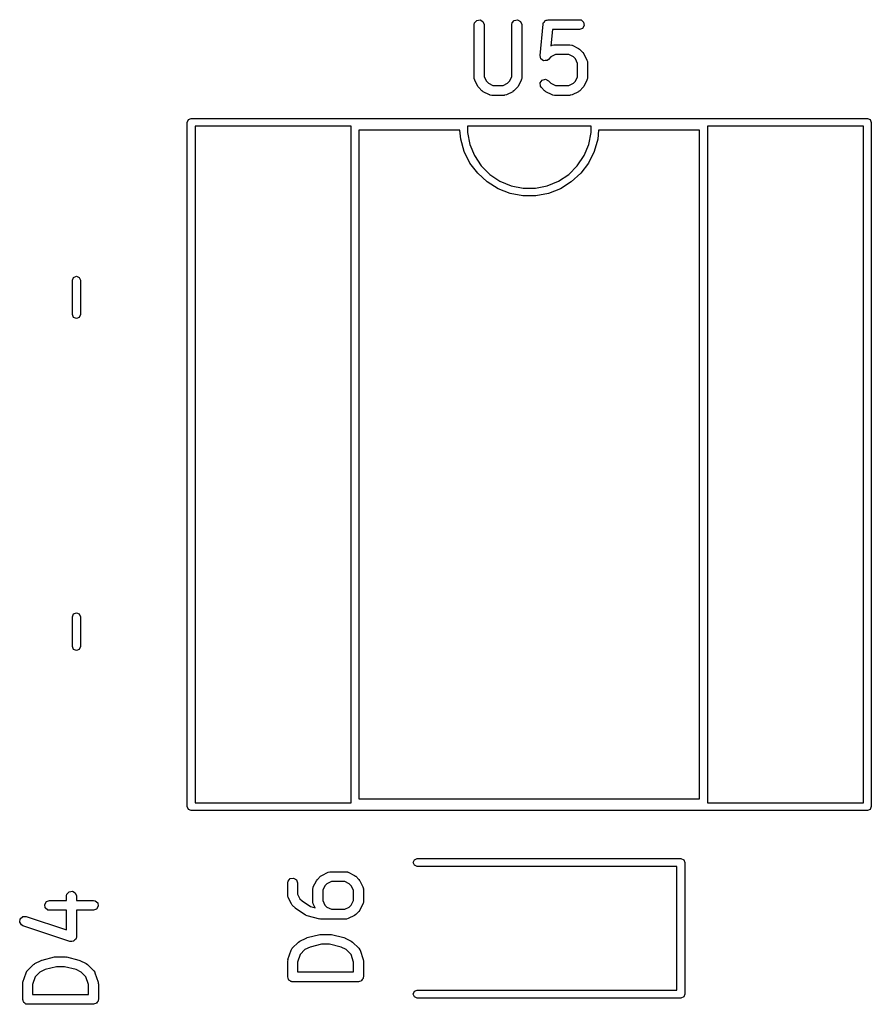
# Model space of a CAD drawing. Extents: x 44 to 148, y -85 to -25.
# Tile 48 of 58: x 112 to 125, y -41 to -26. Entities that reach past the tile are written whole.
import ezdxf

# ---------------------------------------------------------------- set-up
doc = ezdxf.new("R2010")
doc.units = 0
doc.layers.add('BLACK', color=7, linetype='CONTINUOUS')

msp = doc.modelspace()

# ---------------------------------------------------------------- linework, layer by layer
at = {"layer": 'BLACK', "linetype": 'CONTINUOUS'}
for p, q in [((118.754618, -26.067167), (118.787595, -26.027867)), ((118.787595, -26.027867), (118.838119, -26.018958)), ((118.838119, -26.018958), (118.882548, -26.04461)), ((119.326046, -26.067167), (119.359023, -26.027867)), ((119.359023, -26.027867), (119.409547, -26.018958)), ((119.409547, -26.018958), (119.453976, -26.04461)), ((119.816541, -26.049159), (119.824505, -26.035366)), ((119.824505, -26.035366), (119.834356, -26.03178)), ((119.834356, -26.03178), (119.841863, -26.024458)), ((119.841863, -26.024458), (119.857746, -26.023266)), ((119.857746, -26.023266), (119.872714, -26.017819)), ((119.872714, -26.017819), (120.348904, -26.017819)), ((120.348904, -26.017819), (120.374556, -26.022342)), ((120.374556, -26.022342), (120.413856, -26.055319)), ((118.750095, -26.092819), (118.754618, -26.067167)), ((118.750095, -26.902342), (118.750095, -26.092819)), ((118.882548, -26.04461), (118.900095, -26.092819)), ((118.900095, -26.092819), (118.900095, -26.884637)), ((119.321523, -26.092819), (119.326046, -26.067167)), ((119.321523, -26.884637), (119.321523, -26.092819)), ((119.453976, -26.04461), (119.471523, -26.092819)), ((119.471523, -26.092819), (119.471523, -26.902342)), ((119.750467, -26.561546), (119.798086, -26.085356)), ((119.798086, -26.085356), (119.79916, -26.081537)), ((119.798853, -26.079795), (119.800407, -26.077102)), ((119.79916, -26.081537), (119.798853, -26.079795)), ((119.800407, -26.077102), (119.805139, -26.060282)), ((119.805139, -26.060282), (119.816541, -26.049159)), ((119.940588, -26.167819), (119.915769, -26.416009)), ((120.348904, -26.167819), (119.940588, -26.167819)), ((120.397113, -26.150272), (120.348904, -26.167819)), ((120.422765, -26.105843), (120.397113, -26.150272)), ((120.413856, -26.055319), (120.422765, -26.105843)), ((119.915769, -26.416009), (119.934411, -26.406689)), ((119.934411, -26.406689), (119.959377, -26.399263)), ((119.959377, -26.399263), (119.963738, -26.400304)), ((119.963738, -26.400304), (119.967952, -26.398771)), ((119.967952, -26.398771), (120.206047, -26.398771)), ((120.206047, -26.398771), (120.231699, -26.403294)), ((120.231699, -26.403294), (120.235134, -26.406176)), ((120.235134, -26.406176), (120.239588, -26.406689)), ((120.239588, -26.406689), (120.334826, -26.454308)), ((120.334826, -26.454308), (120.352836, -26.467666)), ((120.352836, -26.467666), (120.354318, -26.468357)), ((120.354318, -26.468357), (120.401937, -26.515976)), ((119.750381, -26.562473), (119.750589, -26.562026)), ((119.756907, -26.586832), (119.750381, -26.562473)), ((119.750589, -26.562026), (119.750467, -26.561546)), ((119.76313, -26.611262), (119.756907, -26.586832)), ((119.76353, -26.611549), (119.76313, -26.611262)), ((119.763658, -26.612027), (119.76353, -26.611549)), ((119.784292, -26.626475), (119.763658, -26.612027)), ((119.804786, -26.641208), (119.784292, -26.626475)), ((119.878128, -26.622042), (119.856791, -26.636982)), ((119.917141, -26.583029), (119.878128, -26.622042)), ((119.985657, -26.548771), (119.917141, -26.583029)), ((120.188342, -26.548771), (119.985657, -26.548771)), ((120.256858, -26.583029), (120.188342, -26.548771)), ((120.287265, -26.613436), (120.256858, -26.583029)), ((120.321523, -26.681952), (120.287265, -26.613436)), ((120.401937, -26.515976), (120.414796, -26.534342)), ((120.414796, -26.534342), (120.415986, -26.535468)), ((120.415986, -26.535468), (120.463605, -26.630706)), ((120.463605, -26.630706), (120.471031, -26.655672)), ((119.805279, -26.64117), (119.804786, -26.641208)), ((119.805684, -26.641454), (119.805279, -26.64117)), ((119.830787, -26.639257), (119.805684, -26.641454)), ((119.855946, -26.63737), (119.830787, -26.639257)), ((119.856299, -26.637024), (119.855946, -26.63737)), ((119.856791, -26.636982), (119.856299, -26.637024)), ((120.321523, -26.884637), (120.321523, -26.681952)), ((120.471031, -26.655672), (120.469989, -26.660033)), ((120.469989, -26.660033), (120.471523, -26.664247)), ((120.471523, -26.664247), (120.471523, -26.902342)), ((118.751628, -26.906555), (118.750095, -26.902342)), ((118.750587, -26.910916), (118.751628, -26.906555)), ((118.758013, -26.935883), (118.750587, -26.910916)), ((118.900095, -26.884637), (118.934353, -26.953153)), ((119.287264, -26.953153), (119.321523, -26.884637)), ((119.464117, -26.931429), (119.463605, -26.935883)), ((119.467, -26.927994), (119.464117, -26.931429)), ((119.471523, -26.902342), (119.467, -26.927994)), ((119.782077, -26.936143), (119.831632, -26.922866)), ((119.831632, -26.922866), (119.878129, -26.944548)), ((120.287264, -26.953153), (120.321523, -26.884637)), ((120.464117, -26.931429), (120.463605, -26.935883)), ((120.467, -26.927994), (120.464117, -26.931429)), ((120.471523, -26.902342), (120.467, -26.927994)), ((118.805632, -27.031121), (118.758013, -26.935883)), ((118.80682, -27.032246), (118.805632, -27.031121)), ((118.81968, -27.050612), (118.80682, -27.032246)), ((118.867299, -27.098232), (118.81968, -27.050612)), ((118.934353, -26.953153), (118.96476, -26.983561)), ((118.96476, -26.983561), (119.033276, -27.017819)), ((119.033276, -27.017819), (119.188342, -27.017819)), ((119.188342, -27.017819), (119.256857, -26.983561)), ((119.256857, -26.983561), (119.287264, -26.953153)), ((119.401937, -27.050613), (119.354319, -27.098232)), ((119.402627, -27.049131), (119.401937, -27.050613)), ((119.415986, -27.031121), (119.402627, -27.049131)), ((119.463605, -26.935883), (119.415986, -27.031121)), ((119.752651, -26.978168), (119.782077, -26.936143)), ((119.757121, -27.029275), (119.752651, -26.978168)), ((119.772061, -27.050612), (119.757121, -27.029275)), ((119.81968, -27.098232), (119.772061, -27.050612)), ((119.878129, -26.944548), (119.917141, -26.983561)), ((119.917141, -26.983561), (119.985657, -27.017819)), ((119.985657, -27.017819), (120.188342, -27.017819)), ((120.188342, -27.017819), (120.256857, -26.983561)), ((120.256857, -26.983561), (120.287264, -26.953153)), ((120.401937, -27.050613), (120.354319, -27.098232)), ((120.402627, -27.049131), (120.401937, -27.050613)), ((120.415986, -27.031121), (120.402627, -27.049131)), ((120.463605, -26.935883), (120.415986, -27.031121)), ((118.86878, -27.098922), (118.867299, -27.098232)), ((118.886792, -27.112282), (118.86878, -27.098922)), ((118.98203, -27.159901), (118.886792, -27.112282)), ((118.986483, -27.160413), (118.98203, -27.159901)), ((118.989919, -27.163296), (118.986483, -27.160413)), ((119.015571, -27.167819), (118.989919, -27.163296)), ((119.206047, -27.167819), (119.015571, -27.167819)), ((119.21026, -27.166285), (119.206047, -27.167819)), ((119.214621, -27.167327), (119.21026, -27.166285)), ((119.239588, -27.159901), (119.214621, -27.167327)), ((119.334826, -27.112282), (119.239588, -27.159901)), ((119.33595, -27.111094), (119.334826, -27.112282)), ((119.354319, -27.098232), (119.33595, -27.111094)), ((119.821161, -27.098922), (119.81968, -27.098232)), ((119.839173, -27.112282), (119.821161, -27.098922)), ((119.934411, -27.159901), (119.839173, -27.112282)), ((119.938864, -27.160413), (119.934411, -27.159901)), ((119.9423, -27.163296), (119.938864, -27.160413)), ((119.967952, -27.167819), (119.9423, -27.163296)), ((120.206047, -27.167819), (119.967952, -27.167819)), ((120.21026, -27.166285), (120.206047, -27.167819)), ((120.214621, -27.167327), (120.21026, -27.166285)), ((120.239588, -27.159901), (120.214621, -27.167327)), ((120.334826, -27.112282), (120.239588, -27.159901)), ((120.33595, -27.111094), (120.334826, -27.112282)), ((120.354319, -27.098232), (120.33595, -27.111094)), ((114.404574, -27.535574), (114.447, -27.518)), ((114.447, -27.518), (124.727, -27.518)), ((124.727, -27.518), (124.769426, -27.535574)), ((114.387, -27.578), (114.404574, -27.535574)), ((114.387, -37.978), (114.387, -27.578)), ((114.507, -27.638), (114.507, -37.918)), ((116.877, -27.638), (114.507, -27.638)), ((116.877, -37.918), (116.877, -27.638)), ((118.647, -27.638), (118.647, -27.730582)), ((120.527, -27.638), (118.647, -27.638)), ((120.527, -27.730582), (120.527, -27.638)), ((122.297, -27.638), (122.297, -37.918)), ((124.667, -27.638), (122.297, -27.638)), ((124.667, -37.918), (124.667, -27.638)), ((124.769426, -27.535574), (124.787, -27.578)), ((124.787, -27.578), (124.787, -37.978)), ((116.997, -27.698), (116.997, -37.858)), ((118.53256, -27.698), (116.997, -27.698)), ((118.545049, -27.832774), (118.53256, -27.698)), ((118.598579, -28.020916), (118.545049, -27.832774)), ((118.647, -27.730582), (118.683124, -27.912188)), ((120.490876, -27.912188), (120.527, -27.730582)), ((120.628951, -27.832774), (120.575421, -28.020916)), ((120.64144, -27.698), (120.628951, -27.832774)), ((122.177, -27.698), (120.64144, -27.698)), ((122.177, -37.858), (122.177, -27.698)), ((118.683124, -27.912188), (118.753983, -28.083257)), ((120.420017, -28.083257), (120.490876, -27.912188)), ((118.68577, -28.196018), (118.598579, -28.020916)), ((118.753983, -28.083257), (118.856855, -28.237215)), ((120.317145, -28.237215), (120.420017, -28.083257)), ((120.575421, -28.020916), (120.48823, -28.196018)), ((118.803651, -28.352117), (118.68577, -28.196018)), ((118.856855, -28.237215), (118.987785, -28.368145)), ((120.186215, -28.368145), (120.317145, -28.237215)), ((120.48823, -28.196018), (120.370349, -28.352117)), ((118.948207, -28.483898), (118.803651, -28.352117)), ((118.987785, -28.368145), (119.141743, -28.471017)), ((120.032257, -28.471017), (120.186215, -28.368145)), ((120.370349, -28.352117), (120.225793, -28.483898)), ((119.114517, -28.586873), (118.948207, -28.483898)), ((119.141743, -28.471017), (119.312812, -28.541876)), ((119.312812, -28.541876), (119.494418, -28.578)), ((119.494418, -28.578), (119.679582, -28.578)), ((119.679582, -28.578), (119.861188, -28.541876)), ((119.861188, -28.541876), (120.032257, -28.471017)), ((120.225793, -28.483898), (120.059483, -28.586873)), ((119.296917, -28.657535), (119.114517, -28.586873)), ((119.489196, -28.693478), (119.296917, -28.657535)), ((119.684804, -28.693478), (119.489196, -28.693478)), ((119.877083, -28.657535), (119.684804, -28.693478)), ((120.059483, -28.586873), (119.877083, -28.657535)), ((112.659574, -29.934322), (112.702, -29.916748)), ((112.702, -29.916748), (112.744426, -29.934322)), ((112.642, -29.976748), (112.659574, -29.934322)), ((112.642, -30.499252), (112.642, -29.976748)), ((112.744426, -29.934322), (112.762, -29.976748)), ((112.762, -29.976748), (112.762, -30.499252)), ((112.659574, -30.541678), (112.642, -30.499252)), ((112.762, -30.499252), (112.744426, -30.541678)), ((112.702, -30.559252), (112.659574, -30.541678)), ((112.744426, -30.541678), (112.702, -30.559252)), ((112.642, -35.090936), (112.659574, -35.04851)), ((112.642, -35.545064), (112.642, -35.090936)), ((112.659574, -35.04851), (112.702, -35.030936)), ((112.702, -35.030936), (112.744426, -35.04851)), ((112.744426, -35.04851), (112.762, -35.090936)), ((112.762, -35.090936), (112.762, -35.545064)), ((112.659574, -35.58749), (112.642, -35.545064)), ((112.702, -35.605064), (112.659574, -35.58749)), ((112.744426, -35.58749), (112.702, -35.605064)), ((112.762, -35.545064), (112.744426, -35.58749)), ((116.997, -37.858), (122.177, -37.858)), ((114.404574, -38.020426), (114.387, -37.978)), ((114.507, -37.918), (116.877, -37.918)), ((122.297, -37.918), (124.667, -37.918)), ((124.787, -37.978), (124.769426, -38.020426)), ((114.447, -38.038), (114.404574, -38.020426)), ((124.727, -38.038), (114.447, -38.038)), ((124.769426, -38.020426), (124.727, -38.038)), ((117.8224, -38.8272), (117.839974, -38.784774)), ((117.839974, -38.869626), (117.8224, -38.8272)), ((117.839974, -38.784774), (117.8824, -38.7672)), ((117.8824, -38.8872), (117.839974, -38.869626)), ((117.8824, -38.7672), (121.8924, -38.7672)), ((121.8324, -38.8872), (117.8824, -38.8872)), ((121.8324, -40.7672), (121.8324, -38.8872)), ((121.8924, -38.7672), (121.934826, -38.784774)), ((121.934826, -38.784774), (121.9524, -38.8272)), ((121.9524, -38.8272), (121.9524, -40.8272)), ((116.365557, -39.08369), (116.413176, -39.036071)), ((116.413176, -39.036071), (116.431542, -39.023211)), ((116.431542, -39.023211), (116.432668, -39.022022)), ((116.432668, -39.022022), (116.527906, -38.974403)), ((116.527906, -38.974403), (116.552872, -38.966977)), ((116.552872, -38.966977), (116.557233, -38.968018)), ((116.557233, -38.968018), (116.561447, -38.966485)), ((116.561447, -38.966485), (116.799542, -38.966485)), ((116.799542, -38.966485), (116.825194, -38.971008)), ((116.825194, -38.971008), (116.828629, -38.97389)), ((116.828629, -38.97389), (116.833083, -38.974403)), ((116.833083, -38.974403), (116.928321, -39.022022)), ((116.928321, -39.022022), (116.946329, -39.035378)), ((116.946329, -39.035378), (116.947812, -39.03607)), ((116.947812, -39.03607), (116.995432, -39.083689)), ((115.915019, -39.136723), (115.919542, -39.111071)), ((115.915019, -39.327199), (115.915019, -39.136723)), ((115.919542, -39.111071), (115.952519, -39.071771)), ((115.952519, -39.071771), (116.003043, -39.062862)), ((116.003043, -39.062862), (116.047472, -39.088514)), ((116.047472, -39.088514), (116.065019, -39.136723)), ((116.065019, -39.136723), (116.065019, -39.309494)), ((116.295971, -39.231961), (116.300494, -39.206309)), ((116.300494, -39.206309), (116.303376, -39.202873)), ((116.303376, -39.202873), (116.303889, -39.19842)), ((116.303889, -39.19842), (116.351508, -39.103182)), ((116.351508, -39.103182), (116.364866, -39.085171)), ((116.364866, -39.085171), (116.365557, -39.08369)), ((116.480229, -39.18115), (116.445971, -39.249666)), ((116.510636, -39.150743), (116.480229, -39.18115)), ((116.579152, -39.116485), (116.510636, -39.150743)), ((116.781837, -39.116485), (116.579152, -39.116485)), ((116.850353, -39.150743), (116.781837, -39.116485)), ((116.880761, -39.18115), (116.850353, -39.150743)), ((116.915019, -39.249666), (116.880761, -39.18115)), ((116.995432, -39.083689), (117.008294, -39.102057)), ((117.008294, -39.102057), (117.009482, -39.103182)), ((117.009482, -39.103182), (117.057101, -39.19842)), ((117.057101, -39.19842), (117.064527, -39.223386)), ((112.552485, -39.335666), (112.557008, -39.310014)), ((112.552485, -39.403523), (112.552485, -39.335666)), ((112.557008, -39.310014), (112.589985, -39.270714)), ((112.589985, -39.270714), (112.640509, -39.261805)), ((112.640509, -39.261805), (112.684938, -39.287457)), ((112.684938, -39.287457), (112.702485, -39.335666)), ((112.702485, -39.335666), (112.702485, -39.403523)), ((115.916552, -39.331412), (115.915019, -39.327199)), ((115.915511, -39.335773), (115.916552, -39.331412)), ((115.922937, -39.36074), (115.915511, -39.335773)), ((116.065019, -39.309494), (116.099277, -39.37801)), ((116.295971, -39.422437), (116.295971, -39.231961)), ((116.445971, -39.249666), (116.445971, -39.404732)), ((116.915019, -39.404732), (116.915019, -39.249666)), ((117.064527, -39.223386), (117.063485, -39.227747)), ((117.063485, -39.227747), (117.065019, -39.231961)), ((117.065019, -39.231961), (117.065019, -39.422437)), ((112.220291, -39.465499), (112.245943, -39.42107)), ((112.2292, -39.516023), (112.220291, -39.465499)), ((112.245943, -39.42107), (112.294152, -39.403523)), ((112.294152, -39.403523), (112.552485, -39.403523)), ((112.702485, -39.403523), (112.960819, -39.403523)), ((112.960819, -39.403523), (112.986471, -39.408046)), ((112.986471, -39.408046), (113.025771, -39.441023)), ((113.03468, -39.491547), (113.009028, -39.535976)), ((113.025771, -39.441023), (113.03468, -39.491547)), ((115.970556, -39.455978), (115.922937, -39.36074)), ((115.971745, -39.457103), (115.970556, -39.455978)), ((115.984605, -39.47547), (115.971745, -39.457103)), ((116.032224, -39.523089), (115.984605, -39.47547)), ((116.099277, -39.37801), (116.133037, -39.41177)), ((116.133037, -39.41177), (116.258908, -39.495684)), ((116.258908, -39.495684), (116.333004, -39.514208)), ((116.297504, -39.42665), (116.295971, -39.422437)), ((116.296463, -39.431011), (116.297504, -39.42665)), ((116.303889, -39.455978), (116.296463, -39.431011)), ((116.333004, -39.514208), (116.303889, -39.455978)), ((116.445971, -39.404732), (116.480229, -39.473248)), ((116.480229, -39.473248), (116.510636, -39.503655)), ((116.510636, -39.503655), (116.579152, -39.537913)), ((116.781837, -39.537913), (116.850353, -39.503654)), ((116.850353, -39.503654), (116.880761, -39.473247)), ((116.880761, -39.473247), (116.915019, -39.404732)), ((117.057101, -39.455978), (117.009482, -39.551216)), ((117.057613, -39.451524), (117.057101, -39.455978)), ((117.060496, -39.448089), (117.057613, -39.451524)), ((117.065019, -39.422437), (117.060496, -39.448089)), ((111.847248, -39.680905), (111.885633, -39.646868)), ((111.885633, -39.646868), (111.936917, -39.645467)), ((111.936917, -39.645467), (112.552485, -39.850656)), ((112.2685, -39.549), (112.2292, -39.516023)), ((112.294152, -39.553523), (112.2685, -39.549)), ((112.552485, -39.553523), (112.294152, -39.553523)), ((112.552485, -39.850656), (112.552485, -39.553523)), ((112.960819, -39.553523), (112.702485, -39.553523)), ((112.702485, -39.553523), (112.702485, -39.954713)), ((113.009028, -39.535976), (112.960819, -39.553523)), ((116.03539, -39.524565), (116.032224, -39.523089)), ((116.043654, -39.53246), (116.03539, -39.524565)), ((116.186512, -39.627698), (116.043654, -39.53246)), ((116.186931, -39.6278), (116.186512, -39.627698)), ((116.209924, -39.638055), (116.186931, -39.6278)), ((116.4004, -39.685674), (116.209924, -39.638055)), ((116.579152, -39.537913), (116.781837, -39.537913)), ((116.928321, -39.632376), (116.833083, -39.679995)), ((116.929446, -39.631187), (116.928321, -39.632376)), ((116.947812, -39.618328), (116.929446, -39.631187)), ((116.995432, -39.570709), (116.947812, -39.618328)), ((116.996122, -39.569227), (116.995432, -39.570709)), ((117.009482, -39.551216), (116.996122, -39.569227)), ((111.839723, -39.731654), (111.847248, -39.680905)), ((111.866578, -39.775366), (111.839723, -39.731654)), ((111.889483, -39.787769), (111.866578, -39.775366)), ((112.603767, -40.025864), (111.889483, -39.787769)), ((116.403848, -39.685313), (116.4004, -39.685674)), ((116.41859, -39.687913), (116.403848, -39.685313)), ((116.799542, -39.687913), (116.41859, -39.687913)), ((116.803755, -39.686379), (116.799542, -39.687913)), ((116.808116, -39.687421), (116.803755, -39.686379)), ((116.833083, -39.679995), (116.808116, -39.687421)), ((116.209924, -39.968724), (116.4004, -39.921105)), ((116.4004, -39.921105), (116.415332, -39.920051)), ((116.415332, -39.920051), (116.41859, -39.918866)), ((116.41859, -39.918866), (116.561447, -39.918866)), ((116.561447, -39.918866), (116.576188, -39.921465)), ((116.576188, -39.921465), (116.579637, -39.921105)), ((116.579637, -39.921105), (116.770113, -39.968724)), ((112.609496, -40.025707), (112.603767, -40.025864)), ((112.614461, -40.028574), (112.609496, -40.025707)), ((112.634607, -40.025021), (112.614461, -40.028574)), ((112.655051, -40.024463), (112.634607, -40.025021)), ((112.659339, -40.02066), (112.655051, -40.024463)), ((112.664985, -40.019665), (112.659339, -40.02066)), ((112.678134, -40.003994), (112.664985, -40.019665)), ((112.693437, -39.990425), (112.678134, -40.003994)), ((112.694277, -39.984755), (112.693437, -39.990425)), ((112.697962, -39.980365), (112.694277, -39.984755)), ((112.702485, -39.954713), (112.697962, -39.980365)), ((115.984605, -40.131309), (116.079843, -40.036071)), ((116.079843, -40.036071), (116.098211, -40.023208)), ((116.098211, -40.023208), (116.099335, -40.022022)), ((116.099335, -40.022022), (116.194573, -39.974403)), ((116.194573, -39.974403), (116.206979, -39.970712)), ((116.206979, -39.970712), (116.209924, -39.968724)), ((116.427824, -40.068866), (116.25429, -40.112249)), ((116.552213, -40.068866), (116.427824, -40.068866)), ((116.725747, -40.112249), (116.552213, -40.068866)), ((116.770113, -39.968724), (116.781935, -39.973996)), ((116.781935, -39.973996), (116.785464, -39.974403)), ((116.785464, -39.974403), (116.880702, -40.022022)), ((116.880702, -40.022022), (116.898712, -40.03538)), ((116.898712, -40.03538), (116.900194, -40.036071)), ((116.900194, -40.036071), (116.995433, -40.131309)), ((115.918868, -40.303482), (115.966487, -40.160625)), ((115.966487, -40.160625), (115.978889, -40.13772)), ((115.978889, -40.13772), (115.98271, -40.135372)), ((115.98271, -40.135372), (115.984605, -40.131309)), ((116.10319, -40.224855), (116.065019, -40.339369)), ((116.177303, -40.150743), (116.10319, -40.224855)), ((116.25429, -40.112249), (116.177303, -40.150743)), ((116.802734, -40.150743), (116.725747, -40.112249)), ((116.876848, -40.224856), (116.802734, -40.150743)), ((116.915019, -40.339369), (116.876848, -40.224856)), ((116.995433, -40.131309), (117.010374, -40.152646)), ((117.010374, -40.152646), (117.010764, -40.157114)), ((117.010764, -40.157114), (117.013551, -40.160625)), ((117.013551, -40.160625), (117.06117, -40.303481)), ((111.955405, -40.473109), (112.050643, -40.377871)), ((112.050643, -40.377871), (112.069011, -40.365008)), ((112.069011, -40.365008), (112.070135, -40.363822)), ((112.070135, -40.363822), (112.165373, -40.316203)), ((112.165373, -40.316203), (112.177779, -40.312512)), ((112.177779, -40.312512), (112.180724, -40.310524)), ((112.180724, -40.310524), (112.3712, -40.262905)), ((112.3712, -40.262905), (112.386132, -40.261851)), ((112.386132, -40.261851), (112.38939, -40.260666)), ((112.38939, -40.260666), (112.532247, -40.260666)), ((112.532247, -40.260666), (112.546988, -40.263265)), ((112.546988, -40.263265), (112.550437, -40.262905)), ((112.550437, -40.262905), (112.740913, -40.310524)), ((112.740913, -40.310524), (112.752735, -40.315796)), ((112.752735, -40.315796), (112.756264, -40.316203)), ((112.756264, -40.316203), (112.851502, -40.363822)), ((112.851502, -40.363822), (112.869512, -40.37718)), ((112.869512, -40.37718), (112.870994, -40.377871)), ((112.870994, -40.377871), (112.966233, -40.473109)), ((115.915019, -40.327199), (115.918912, -40.305116)), ((115.915019, -40.565294), (115.915019, -40.327199)), ((115.918912, -40.305116), (115.918868, -40.303482)), ((116.065019, -40.339369), (116.065019, -40.490294)), ((116.915019, -40.490294), (116.915019, -40.339369)), ((117.06117, -40.303481), (117.064459, -40.325661)), ((117.064459, -40.325661), (117.065019, -40.327199)), ((117.065019, -40.327199), (117.065019, -40.565294)), ((111.889668, -40.645282), (111.937287, -40.502425)), ((111.937287, -40.502425), (111.949689, -40.47952)), ((111.949689, -40.47952), (111.95351, -40.477172)), ((111.95351, -40.477172), (111.955405, -40.473109)), ((112.148103, -40.492543), (112.07399, -40.566655)), ((112.22509, -40.454049), (112.148103, -40.492543)), ((112.398624, -40.410666), (112.22509, -40.454049)), ((112.523013, -40.410666), (112.398624, -40.410666)), ((112.696547, -40.454049), (112.523013, -40.410666)), ((112.773534, -40.492543), (112.696547, -40.454049)), ((112.847648, -40.566656), (112.773534, -40.492543)), ((112.966233, -40.473109), (112.981174, -40.494446)), ((112.981174, -40.494446), (112.981564, -40.498914)), ((112.981564, -40.498914), (112.984351, -40.502425)), ((112.984351, -40.502425), (113.03197, -40.645281)), ((116.065019, -40.490294), (116.915019, -40.490294)), ((111.885819, -40.668999), (111.889712, -40.646916)), ((111.885819, -40.907094), (111.885819, -40.668999)), ((111.889712, -40.646916), (111.889668, -40.645282)), ((112.07399, -40.566655), (112.035819, -40.681169)), ((112.035819, -40.681169), (112.035819, -40.832094)), ((112.885819, -40.681169), (112.847648, -40.566656)), ((112.885819, -40.832094), (112.885819, -40.681169)), ((113.03197, -40.645281), (113.035259, -40.667461)), ((113.035259, -40.667461), (113.035819, -40.668999)), ((113.035819, -40.668999), (113.035819, -40.907094)), ((115.921682, -40.583602), (115.915019, -40.565294)), ((115.925067, -40.602794), (115.921682, -40.583602)), ((115.930251, -40.607144), (115.925067, -40.602794)), ((115.932566, -40.613503), (115.930251, -40.607144)), ((115.949439, -40.623245), (115.932566, -40.613503)), ((115.964367, -40.635771), (115.949439, -40.623245)), ((115.974109, -40.637488), (115.964367, -40.635771)), ((115.976995, -40.639155), (115.974109, -40.637488)), ((115.980277, -40.638576), (115.976995, -40.639155)), ((115.990019, -40.640294), (115.980277, -40.638576)), ((116.990019, -40.640294), (115.990019, -40.640294)), ((117.008327, -40.63363), (116.990019, -40.640294)), ((117.027519, -40.630246), (117.008327, -40.63363)), ((117.031869, -40.625061), (117.027519, -40.630246)), ((117.038228, -40.622747), (117.031869, -40.625061)), ((117.04797, -40.605873), (117.038228, -40.622747)), ((117.060496, -40.590946), (117.04797, -40.605873)), ((117.062213, -40.581203), (117.060496, -40.590946)), ((117.06388, -40.578318), (117.062213, -40.581203)), ((117.065019, -40.565294), (117.063301, -40.575035)), ((117.063301, -40.575035), (117.06388, -40.578318)), ((112.035819, -40.832094), (112.885819, -40.832094)), ((117.8224, -40.8272), (117.839974, -40.784774)), ((117.839974, -40.869626), (117.8224, -40.8272)), ((117.839974, -40.784774), (117.8824, -40.7672)), ((117.8824, -40.7672), (121.8324, -40.7672)), ((121.9524, -40.8272), (121.934826, -40.869626)), ((111.892482, -40.925402), (111.885819, -40.907094)), ((111.895867, -40.944594), (111.892482, -40.925402)), ((111.901051, -40.948944), (111.895867, -40.944594)), ((111.903366, -40.955303), (111.901051, -40.948944)), ((111.920239, -40.965045), (111.903366, -40.955303)), ((111.935167, -40.977571), (111.920239, -40.965045)), ((111.944909, -40.979288), (111.935167, -40.977571)), ((111.947795, -40.980955), (111.944909, -40.979288)), ((111.951077, -40.980376), (111.947795, -40.980955)), ((111.960819, -40.982094), (111.951077, -40.980376)), ((112.960819, -40.982094), (111.960819, -40.982094)), ((112.979127, -40.97543), (112.960819, -40.982094)), ((112.998319, -40.972046), (112.979127, -40.97543)), ((113.002669, -40.966861), (112.998319, -40.972046)), ((113.009028, -40.964547), (113.002669, -40.966861)), ((113.01877, -40.947673), (113.009028, -40.964547)), ((113.031296, -40.932746), (113.01877, -40.947673)), ((113.033013, -40.923003), (113.031296, -40.932746)), ((113.03468, -40.920118), (113.033013, -40.923003)), ((113.035819, -40.907094), (113.034101, -40.916835)), ((113.034101, -40.916835), (113.03468, -40.920118)), ((117.8824, -40.8872), (117.839974, -40.869626)), ((121.8924, -40.8872), (117.8824, -40.8872)), ((121.934826, -40.869626), (121.8924, -40.8872))]:
    msp.add_line(p, q, dxfattribs=at)

doc.saveas('drawing.dxf')
